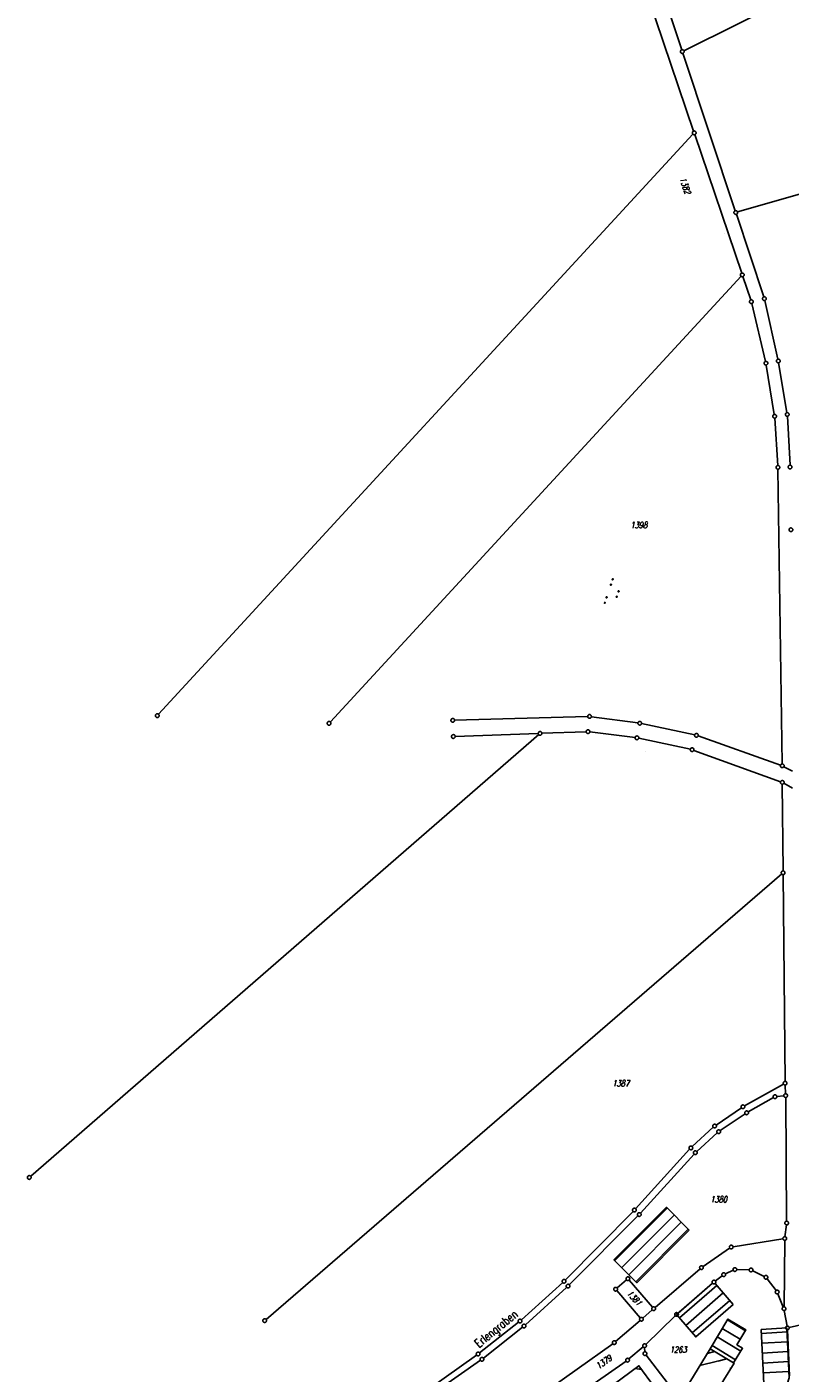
# Model space of a CAD drawing. Extents: x 510526 to 513920, y 467229 to 478797.
# Tile 5 of 256: x 510656 to 510964, y 469466 to 470009. Entities that reach past the tile are written whole.
import ezdxf

# ---------------------------------------------------------------- set-up
doc = ezdxf.new("R2010")
doc.units = 0
doc.header["$LTSCALE"] = 10
doc.header["$MEASUREMENT"] = 0
doc.linetypes.add('LT00', pattern=[0])
doc.layers.get('0').update_dxf_attribs({"linetype": 'LT00'})
for name, color, linetype in [('DFK_BEB_SCHR', 254, 'LT00'), ('DFK_BEBAUUNG', 250, 'LT00'), ('DFK_BES-NAME', 255, 'LT00'), ('DFK_FLUR_NR', 250, 'LT00'), ('DFK_GZPKT', 250, 'LT00'), ('DFK_KATASTER', 250, 'LT00'), ('DFK_NUTZUNG', 250, 'LT00')]:
    doc.layers.add(name, color=color, linetype=linetype)
doc.styles.get("Standard").update_dxf_attribs({"font": 'romans.shx'})

# ---------------------------------------------------------------- blocks, each defined once
blk = doc.blocks.new('SYMB7111')
at = {"color": 0, "linetype": 'ByBlock'}
for p, q in [((-0.13, 0.202919), (-0.13, 0.177081)), ((-0.125, 0.172895), (-0.125, 0.207105)), ((-0.12, 0.209164), (-0.12, 0.170836)), ((-0.115, 0.170204), (-0.115, 0.209796)), ((-0.11, 0.209164), (-0.11, 0.170836)), ((-0.105, 0.172895), (-0.105, 0.207105)), ((-0.1, 0.202919), (-0.1, 0.177081)), ((-0.095, 0.189874), (-0.095, 0.190146)), ((0.1, 0.202919), (0.1, 0.177081)), ((0.105, 0.172895), (0.105, 0.207105)), ((0.11, 0.209164), (0.11, 0.170836)), ((0.115, 0.170204), (0.115, 0.209796)), ((0.12, 0.209164), (0.12, 0.170836)), ((0.125, 0.172895), (0.125, 0.207105)), ((0.13, 0.202919), (0.13, 0.177081)), ((0.135, 0.189874), (0.135, 0.190146)), ((-0.515, -0.177081), (-0.515, -0.202919)), ((-0.51, -0.207105), (-0.51, -0.172895)), ((-0.505, -0.170836), (-0.505, -0.209164)), ((-0.5, -0.209796), (-0.5, -0.170204)), ((-0.495, -0.170836), (-0.495, -0.209164)), ((-0.49, -0.207105), (-0.49, -0.172895)), ((-0.485, -0.177081), (-0.485, -0.202919)), ((-0.48, -0.190126), (-0.48, -0.189854)), ((-0.285, -0.177081), (-0.285, -0.202919)), ((-0.28, -0.207105), (-0.28, -0.172895)), ((-0.275, -0.170836), (-0.275, -0.209164)), ((-0.27, -0.209796), (-0.27, -0.170204)), ((-0.265, -0.170836), (-0.265, -0.209164)), ((-0.26, -0.207105), (-0.26, -0.172895)), ((-0.255, -0.177081), (-0.255, -0.202919)), ((-0.25, -0.190126), (-0.25, -0.189854)), ((0.255, -0.177081), (0.255, -0.202919)), ((0.26, -0.207105), (0.26, -0.172895)), ((0.265, -0.170836), (0.265, -0.209164)), ((0.27, -0.209796), (0.27, -0.170204)), ((0.275, -0.170836), (0.275, -0.209164)), ((0.28, -0.207105), (0.28, -0.172895)), ((0.285, -0.177081), (0.285, -0.202919)), ((0.29, -0.190126), (0.29, -0.189854)), ((0.485, -0.177081), (0.485, -0.202919)), ((0.49, -0.207105), (0.49, -0.172895)), ((0.495, -0.170836), (0.495, -0.209164)), ((0.5, -0.209796), (0.5, -0.170204)), ((0.505, -0.170836), (0.505, -0.209164)), ((0.51, -0.207105), (0.51, -0.172895)), ((0.515, -0.177081), (0.515, -0.202919)), ((0.52, -0.190126), (0.52, -0.189854))]:
    blk.add_line(p, q, dxfattribs=at)
for points in [[(-0.095, 0.19), (-0.096981, 0.198678), (-0.10253, 0.205637), (-0.11055, 0.209499), (-0.11945, 0.209499), (-0.12747, 0.205637), (-0.133019, 0.198678), (-0.135, 0.19), (-0.133019, 0.181322), (-0.12747, 0.174363), (-0.11945, 0.170501), (-0.11055, 0.170501), (-0.10253, 0.174363), (-0.096981, 0.181322), (-0.095, 0.19)], [(0.135, 0.19), (0.133019, 0.198678), (0.12747, 0.205637), (0.11945, 0.209499), (0.11055, 0.209499), (0.10253, 0.205637), (0.096981, 0.198678), (0.095, 0.19), (0.096981, 0.181322), (0.10253, 0.174363), (0.11055, 0.170501), (0.11945, 0.170501), (0.12747, 0.174363), (0.133019, 0.181322), (0.135, 0.19)], [(-0.48, -0.19), (-0.481981, -0.181322), (-0.48753, -0.174363), (-0.49555, -0.170501), (-0.50445, -0.170501), (-0.51247, -0.174363), (-0.518019, -0.181322), (-0.52, -0.19), (-0.518019, -0.198678), (-0.51247, -0.205637), (-0.50445, -0.209499), (-0.49555, -0.209499), (-0.48753, -0.205637), (-0.481981, -0.198678), (-0.48, -0.19)], [(-0.25, -0.19), (-0.251981, -0.181322), (-0.25753, -0.174363), (-0.26555, -0.170501), (-0.27445, -0.170501), (-0.28247, -0.174363), (-0.288019, -0.181322), (-0.29, -0.19), (-0.288019, -0.198678), (-0.28247, -0.205637), (-0.27445, -0.209499), (-0.26555, -0.209499), (-0.25753, -0.205637), (-0.251981, -0.198678), (-0.25, -0.19)], [(0.29, -0.19), (0.288019, -0.181322), (0.28247, -0.174363), (0.27445, -0.170501), (0.26555, -0.170501), (0.25753, -0.174363), (0.251981, -0.181322), (0.25, -0.19), (0.251981, -0.198678), (0.25753, -0.205637), (0.26555, -0.209499), (0.27445, -0.209499), (0.28247, -0.205637), (0.288019, -0.198678), (0.29, -0.19)], [(0.52, -0.19), (0.518019, -0.181322), (0.51247, -0.174363), (0.50445, -0.170501), (0.49555, -0.170501), (0.48753, -0.174363), (0.481981, -0.181322), (0.48, -0.19), (0.481981, -0.198678), (0.48753, -0.205637), (0.49555, -0.209499), (0.50445, -0.209499), (0.51247, -0.205637), (0.518019, -0.198678), (0.52, -0.19)]]:
    blk.add_lwpolyline(points, dxfattribs=at)
blk = doc.blocks.new('SYMB7050')
at = {"color": 0, "linetype": 'ByBlock'}
blk.add_lwpolyline([(0, 0), (0, 0.093), (0.046, 0.058)], dxfattribs=at)
blk = doc.blocks.new('SYMB7060')
at = {"color": 0, "linetype": 'ByBlock'}
for p, q in [((-0.26, 0), (0, 0)), ((-0.08, 0.045), (0, 0)), ((0, 0), (-0.08, -0.045))]:
    blk.add_line(p, q, dxfattribs=at)
blk = doc.blocks.new('SYMB7010')
at = {"color": 0, "linetype": 'ByBlock'}
for points in [[(-0.031408, 0.499213), (-0.093728, 0.49134), (-0.15457, 0.475719), (-0.212975, 0.452595), (-0.268021, 0.422333), (-0.31884, 0.385411), (-0.36463, 0.342411), (-0.40467, 0.29401), (-0.438329, 0.240973), (-0.465074, 0.184136), (-0.484486, 0.124395), (-0.496256, 0.062692), (-0.5002, 0)], [(-0.5002, 0), (-0.496256, -0.062692), (-0.484486, -0.124395), (-0.465075, -0.184136), (-0.438329, -0.240973), (-0.404671, -0.29401), (-0.36463, -0.342411), (-0.31884, -0.385411), (-0.268021, -0.422333), (-0.212975, -0.452595), (-0.154571, -0.475719), (-0.093728, -0.49134), (-0.031408, -0.499213), (0.031408, -0.499213)], [(0.5002, 0), (0.496256, 0.062692), (0.484485, 0.124395), (0.465074, 0.184136), (0.438329, 0.240973), (0.40467, 0.29401), (0.36463, 0.342411), (0.31884, 0.385411), (0.268021, 0.422333), (0.212975, 0.452595), (0.15457, 0.475719), (0.093728, 0.49134), (0.031408, 0.499213), (-0.031408, 0.499213)], [(0.031408, -0.499213), (0.093728, -0.491341), (0.15457, -0.475719), (0.212975, -0.452595), (0.268021, -0.422333), (0.31884, -0.385411), (0.36463, -0.342411), (0.404671, -0.294011), (0.438329, -0.240974), (0.465075, -0.184136), (0.484486, -0.124395), (0.496256, -0.062692), (0.500201, 0)]]:
    blk.add_lwpolyline(points, dxfattribs=at)

msp = doc.modelspace()

# ---------------------------------------------------------------- linework, layer by layer
at = {"layer": 'DFK_BEB_SCHR'}
for p, q in [((510914.5, 469532.15), (510893.25, 469510.88)), ((510896.09, 469508.06), (510917.33, 469529.33)), ((510920.16, 469526.5), (510898.92, 469505.24)), ((510901.76, 469502.41), (510922.99, 469523.66)), ((510934.52, 469500.9), (510919.39, 469487.78)), ((510922, 469484.75), (510937.14, 469497.87)), ((510939.75, 469494.84), (510924.62, 469481.72)), ((510946.03, 469482.58), (510938.8, 469486.98)), ((510944.15, 469474.36), (510934.65, 469480.14)), ((510936.72, 469483.56), (510943.94, 469479.17)), ((510962.85, 469482.19), (510952.55, 469481.57)), ((510933.73, 469474.19), (510930.56, 469473.41)), ((510932.57, 469476.72), (510942.06, 469470.95)), ((510952.74, 469477.58), (510963.04, 469478.2)), ((510963.22, 469474.2), (510952.94, 469473.58)), ((510927.63, 469468.58), (510934.83, 469470.34)), ((510934.9, 469470.36), (510938.56, 469471.25)), ((510953.13, 469469.59), (510963.41, 469470.2)), ((510904.13, 469466.99), (510901.56, 469467.37)), ((510940.27, 469467.55), (510939.7, 469467.42)), ((510963.59, 469466.21), (510953.33, 469465.59))]:
    msp.add_line(p, q, dxfattribs=at)
at = {"layer": 'DFK_BEBAUUNG'}
msp.add_line((510933.83, 469501.7), (510941.12, 469493.26), dxfattribs=at)
for points in [[(510923.4, 469523.25, 0), (510902.17, 469502, 0), (510892.93, 469511.2, 0), (510914.2, 469532.46, 0), (510923.4, 469523.25, 0)], [(510941.12, 469493.26, 0), (510925.99, 469480.14, 0), (510918.19, 469489.16, 0), (510932.77, 469501.78, 0)], [(510941.24, 469469.62, 0), (510931.76, 469475.39, 0), (510939.02, 469487.35, 0), (510946.26, 469482.96, 0), (510942.6, 469476.99, 0), (510944.9, 469475.58, 0), (510941.24, 469469.62, 0)], [(510952.47, 469483.15, 0), (510962.78, 469483.77, 0), (510963.71, 469463.67, 0), (510962.08, 469458.46, 0), (510961.72, 469453.38, 0), (510953.94, 469453.11, 0), (510952.47, 469483.15, 0)], [(510933.21, 469456.04, 0), (510923.57, 469461.89, 0), (510931.76, 469475.39, 0), (510941.24, 469469.62, 0), (510941.46, 469469.49, 0), (510933.21, 469456.04, 0)], [(510895.96, 469449.95, 0), (510893.52, 469453.24, 0), (510889.6, 469458.52, 0), (510903.04, 469468.47, 0), (510909.39, 469459.89, 0), (510895.96, 469449.95, 0)]]:
    msp.add_polyline3d(points, dxfattribs=at)
at = {"layer": 'DFK_KATASTER'}
for p, q in [((511144.51, 470110.32), (510921.24, 469999.29)), ((510925.15, 469966.85), (510894.33, 470057.9)), ((510900.37, 470059.8), (510920.33, 469999.67)), ((510920.81, 469998.25), (510941.93, 469934.7)), ((511153.06, 469994.28), (510942.89, 469934.2)), ((510709.08, 469731.45), (510924.88, 469965.59)), ((510925.63, 469965.43), (510944.55, 469909.53)), ((510953.48, 469899.92), (510942.41, 469933.28)), ((510778.47, 469728.35), (510944.28, 469908.27)), ((510945.03, 469908.11), (510948.22, 469898.68)), ((510959.19, 469874.78), (510953.88, 469898.48)), ((510948.63, 469897.24), (510954.19, 469873.89)), ((510954.48, 469872.42), (510957.73, 469852.49)), ((510959.47, 469873.31), (510962.83, 469853.22)), ((510957.9, 469851), (510959.14, 469831.85)), ((510962.99, 469851.73), (510964.07, 469832.01)), ((510960.93, 469711.41), (510959.2, 469830.35)), ((510828.66, 469729.06), (510882.36, 469730.57)), ((510883.85, 469730.49), (510902.66, 469727.94)), ((510862.42, 469723.72), (510828.87, 469722.51)), ((510863.92, 469723.78), (510881.75, 469724.42)), ((510883.24, 469724.36), (510901.53, 469722.04)), ((510904.13, 469727.68), (510925.57, 469723.12)), ((510862.6, 469723.26), (510657.47, 469544.98)), ((510903, 469721.79), (510923.82, 469717.32)), ((510927.01, 469722.71), (510960.23, 469710.91)), ((510925.26, 469716.9), (510960.22, 469704.23)), ((510961.61, 469710.31), (510965.06, 469708.52)), ((510961.26, 469668.23), (510960.93, 469703.22)), ((510961.57, 469703.6), (510965.03, 469701.64)), ((510960.7, 469666.99), (510752.53, 469487.22)), ((510961.28, 469666.73), (510962.06, 469583.29)), ((510961.42, 469582.17), (510945.71, 469573.39)), ((510961.56, 469577.47), (510958.74, 469577.19)), ((510962.11, 469581.79), (510962.27, 469578.3)), ((510962.32, 469576.8), (510962.71, 469526.85)), ((510944.44, 469572.6), (510934.22, 469565.67)), ((510957.34, 469576.74), (510947.21, 469570.96)), ((510945.94, 469570.17), (510935.89, 469563.39)), ((510933.05, 469564.74), (510924.58, 469556.94)), ((510934.71, 469562.47), (510926.41, 469555)), ((510923.53, 469555.88), (510901.74, 469531.9)), ((510925.35, 469553.94), (510903.71, 469530.1)), ((510900.71, 469530.81), (510873.36, 469503.12)), ((510902.68, 469529.01), (510874.96, 469501.17)), ((510962.03, 469520.6), (510962.63, 469525.36)), ((510941.05, 469516.54), (510961.2, 469519.74)), ((510961.93, 469519.11), (510961.65, 469492.26)), ((510928.94, 469508.54), (510939.69, 469515.99)), ((510927.75, 469507.62), (510909.57, 469492)), ((510937.98, 469505.58), (510941.15, 469507.02)), ((510947.57, 469507.2), (510942.58, 469507.31)), ((510948.99, 469506.85), (510953.65, 469504.54)), ((510872.27, 469502.09), (510855.61, 469487.02)), ((510898.02, 469503.14), (510894.23, 469499.89)), ((510899.08, 469503.06), (510908.51, 469492.08)), ((510918.84, 469489.69), (510932.77, 469501.78)), ((510933.94, 469502.72), (510936.7, 469504.82)), ((510954.78, 469503.61), (510958.42, 469498.85)), ((510873.87, 469500.14), (510857.21, 469485.03)), ((510894.15, 469498.83), (510903.58, 469487.85)), ((510959.16, 469497.56), (510961.36, 469492.2)), ((510904.64, 469487.77), (510908.43, 469491.02)), ((510961.77, 469490.77), (510962.87, 469484.52)), ((510854.46, 469486.06), (510838.73, 469473.71)), ((510893.65, 469478.33), (510903.5, 469486.79)), ((510905.87, 469477.11), (510917.73, 469488.68)), ((510963.73, 469483.94), (510969.61, 469485.26)), ((510856.06, 469484.07), (510840.25, 469471.59)), ((510963.03, 469483.03), (510963.87, 469464.4)), ((510863.69, 469456.85), (510892.47, 469477.4)), ((510904.76, 469476.1), (510899.04, 469471.24)), ((510905.45, 469474.15), (510905.37, 469475.84)), ((510837.53, 469472.82), (510818.33, 469459.18)), ((510839.05, 469470.69), (510819.78, 469457.14)), ((510858.66, 469443.01), (510897.86, 469470.32)), ((510914.51, 469461.75), (510905.95, 469472.81))]:
    msp.add_line(p, q, dxfattribs=at)

# ---------------------------------------------------------------- block references
at = {"layer": 'DFK_GZPKT', "xscale": 1.499999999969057, "yscale": 1.5, "zscale": 1.5, "rotation": 251.2881100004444}
for p in [(510920.57, 469998.96), (510925.39, 469966.14), (510942.17, 469933.99), (510944.79, 469908.82), (510948.46, 469897.97), (510953.72, 469899.21), (510954.36, 469873.16), (510959.35, 469874.05), (510957.85, 469851.75), (510962.95, 469852.48), (510964.11, 469831.26), (510959.19, 469831.1), (510964.44, 469805.93), (510708.57, 469730.9), (510827.91, 469729.04), (510883.11, 469730.59), (510777.96, 469727.8), (510863.17, 469723.75), (510882.5, 469724.45), (510903.4, 469727.84), (510926.3, 469722.96), (510828.12, 469722.48), (510902.27, 469721.95), (510924.55, 469717.16), (510960.94, 469710.66), (510960.92, 469703.97), (510961.27, 469667.48), (510962.07, 469582.54), (510957.99, 469577.11), (510962.31, 469577.55), (510945.06, 469573.02), (510946.56, 469570.59), (510933.6, 469565.25), (510935.27, 469562.97), (510924.03, 469556.43), (510925.85, 469554.5), (510656.9, 469544.49), (510901.24, 469531.34), (510903.21, 469529.54), (510962.72, 469526.1), (510940.31, 469516.42), (510961.94, 469519.86), (510928.32, 469508.11), (510937.3, 469505.27), (510941.83, 469507.33), (510948.32, 469507.18), (510872.83, 469502.59), (510874.43, 469500.64), (510898.59, 469503.63), (510933.34, 469502.27), (510954.32, 469504.21), (510893.66, 469499.4), (510958.88, 469498.25), (510909, 469491.51), (510918.27, 469489.2), (510961.64, 469491.51), (510751.96, 469486.73), (510855.05, 469486.52), (510856.65, 469484.53), (510904.07, 469487.28), (510963, 469483.78), (510838.14, 469473.25), (510893.08, 469477.84), (510905.33, 469476.59), (510905.49, 469473.4), (510839.66, 469471.12), (510898.47, 469470.75)]:
    msp.add_blockref('SYMB7010', p, dxfattribs=at)
at = {"layer": 'DFK_KATASTER', "yscale": 0.09999999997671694, "zscale": 0.1}
for name, p, xscale, rotation in [('SYMB7060', (510937.63, 469925.61), 0.1000000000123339, 11.63289001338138), ('SYMB7060', (510905.55, 469716.53), 0.09999999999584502, 74.57715000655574), ('SYMB7050', (510963.33, 469709.32), 0.09999999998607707, 359.3946199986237), ('SYMB7050', (510963.24, 469702.66), 0.09999999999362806, 182.8862600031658)]:
    msp.add_blockref(name, p, dxfattribs=dict(at, xscale=xscale, rotation=rotation))
at = {"layer": 'DFK_NUTZUNG', "xscale": 10, "yscale": 10, "zscale": 10, "rotation": 251.28826}
msp.add_blockref('SYMB7111', (510892.67, 469780.58), dxfattribs=at)

# ---------------------------------------------------------------- texts
at = {"layer": 'DFK_BES-NAME', "width": 0.75}
msp.add_text('Erlengraben', height=3.5, rotation=39.2569, dxfattribs=at).set_placement((510838.44, 469475.56))
at = {"layer": 'DFK_FLUR_NR', "oblique": 13.754, "width": 0.75}
for s, rotation, p in [('1382', -71.1312, (510919.49, 469947.64)), ('1398', -0.0003, (510899.62, 469806.57)), ('1387', -0.0003, (510892.33, 469581.28)), ('1380', -0.3254, (510931.86, 469534.43)), ('1381', -47.8628, (510898.01, 469497.52)), ('1263', -0.0003, (510915.5, 469473.79)), ('1379', 35.0339, (510886.79, 469467.02))]:
    msp.add_text(s, height=2.5, rotation=rotation, dxfattribs=at).set_placement(p)

doc.saveas('drawing.dxf')
